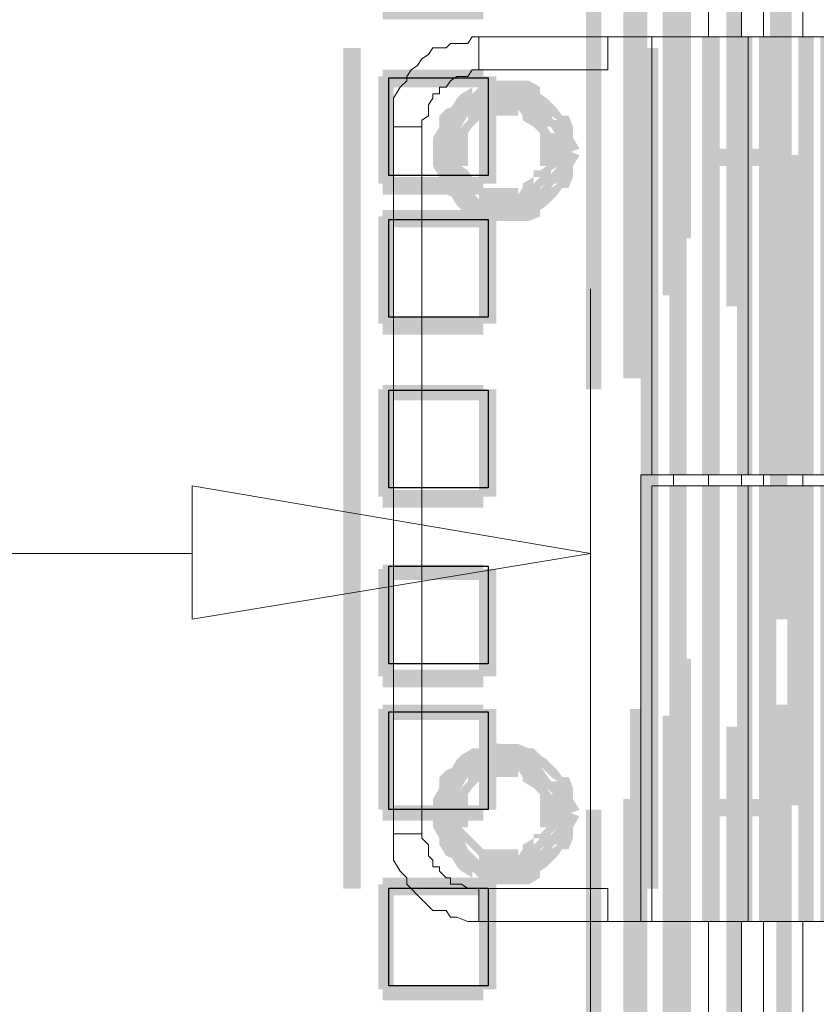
# Model space of a CAD drawing. Header units: millimetres. Extents: x -91 to 1961, y -1152 to 358.
# Tile 131 of 256: x 71 to 77, y 131 to 138. Entities that reach past the tile are written whole.
import ezdxf

# ---------------------------------------------------------------- set-up
doc = ezdxf.new("R2010")
doc.units = ezdxf.units.MM
doc.header["$MEASUREMENT"] = 0
doc.layers.get('0').update_dxf_attribs({"linetype": 'CONTINUOUS'})

msp = doc.modelspace()

# ---------------------------------------------------------------- hatches: boundary and pattern name
at = {"true_color": 0xaaaaaa}
h = msp.add_hatch(color=253, dxfattribs=at)
h.paths.add_polyline_path([(74.4179, 176.0703), (74.5503, 176.0703), (74.5503, 175.9876), (74.4179, 175.9876)])
h.paths.add_polyline_path([(34.1813, 128.1239), (36.6795, 128.1239), (36.6795, 127.9915), (34.1813, 127.9915)])
h.paths.add_polyline_path([(32.957, 144.5527), (33.0397, 144.5527), (33.0397, 144.4369), (32.957, 144.4369)])
h.paths.add_polyline_path([(76.3206, 158.8308), (76.4529, 158.8308), (76.4529, 157.9374), (76.3206, 157.9374)])
h.paths.add_polyline_path([(33.1721, 124.9969), (33.2879, 124.9969), (33.2879, 124.9473), (33.1721, 124.9473)])
h.paths.add_polyline_path([(76.3206, 164.638), (76.4529, 164.638), (76.4529, 163.7445), (76.3206, 163.7445)])
h.paths.add_polyline_path([(76.3206, 132.1442), (76.4529, 132.1442), (76.4529, 131.2673), (76.3206, 131.2673)])
h.paths.add_polyline_path([(76.3206, 137.9514), (76.4529, 137.9514), (76.4529, 137.058), (76.3206, 137.058)])
h.paths.add_polyline_path([(32.957, 148.5896), (33.0397, 148.5896), (33.0397, 148.4573), (32.957, 148.4573)])
h.paths.add_polyline_path([(66.9728, 176.7487), (67.0887, 176.7487), (67.0887, 176.6659), (66.9728, 176.6659)])
h = msp.add_hatch(color=253, dxfattribs=at)
h.paths.add_polyline_path([(79.8777, 124.6495), (80.01, 124.6495), (80.01, 124.5668), (79.8777, 124.5668)])
h.paths.add_polyline_path([(32.6923, 170.0977), (32.8246, 170.0977), (32.8246, 169.9653), (32.6923, 169.9653)])
h.paths.add_polyline_path([(32.0636, 171.322), (32.1959, 171.322), (32.1959, 171.2062), (32.0636, 171.2062)])
h.paths.add_polyline_path([(76.7507, 137.9514), (76.8831, 137.9514), (76.8831, 134.6425), (76.7507, 134.6425)])
h.paths.add_polyline_path([(31.2198, 124.6991), (31.3522, 124.6991), (31.3522, 124.5668), (31.2198, 124.5668)])
h.paths.add_polyline_path([(78.9512, 164.9358), (79.0835, 164.9358), (79.0835, 164.4229), (78.9512, 164.4229)])
h.paths.add_polyline_path([(77.4291, 124.6991), (77.5614, 124.6991), (77.5614, 124.5668), (77.4291, 124.5668)])
h.paths.add_polyline_path([(76.7838, 125.8738), (76.8831, 125.8738), (76.8831, 125.758), (76.7838, 125.758)])
h.paths.add_polyline_path([(75.7746, 125.8738), (76.6184, 125.8738), (76.6184, 125.758), (75.7746, 125.758)])
h.paths.add_polyline_path([(48.0292, 124.6991), (48.1615, 124.6991), (48.1615, 124.5668), (48.0292, 124.5668)])
h.paths.add_polyline_path([(79.8777, 171.322), (80.01, 171.322), (80.01, 171.2393), (79.8777, 171.2393)])
h.paths.add_polyline_path([(77.4291, 171.322), (77.5614, 171.322), (77.5614, 171.2062), (77.4291, 171.2062)])
h.paths.add_polyline_path([(32.6592, 125.8407), (32.7915, 125.8407), (32.7915, 124.5668), (32.6592, 124.5668)])
h.paths.add_polyline_path([(60.7024, 124.6991), (60.8182, 124.6991), (60.8182, 124.5668), (60.7024, 124.5668)])
h.paths.add_polyline_path([(76.8335, 171.322), (76.9658, 171.322), (76.9658, 170.0481), (76.8335, 170.0481)])
h = msp.add_hatch(color=253, dxfattribs=at)
h.paths.add_polyline_path([(32.6592, 148.6723), (32.7915, 148.6723), (32.7915, 148.54), (32.6592, 148.54)])
h.paths.add_polyline_path([(31.8154, 171.322), (31.9312, 171.322), (31.9312, 171.2062), (31.8154, 171.2062)])
h.paths.add_polyline_path([(31.5176, 171.322), (31.6334, 171.322), (31.6334, 171.2062), (31.5176, 171.2062)])
h.paths.add_polyline_path([(31.5176, 124.6991), (31.6334, 124.6991), (31.6334, 124.5668), (31.5176, 124.5668)])
h.paths.add_polyline_path([(77.0486, 134.5597), (77.1644, 134.5597), (77.1644, 131.2673), (77.0486, 131.2673)])
h.paths.add_polyline_path([(77.0486, 137.9514), (77.1644, 137.9514), (77.1644, 134.6425), (77.0486, 134.6425)])
h = msp.add_hatch(color=253, dxfattribs=at)
h.paths.add_polyline_path([(77.0816, 124.7322), (79.9273, 124.7322), (79.9273, 124.6164), (77.0816, 124.6164)])
h.paths.add_polyline_path([(76.8335, 125.8407), (76.9658, 125.8407), (76.9658, 124.5668), (76.8335, 124.5668)])
h.paths.add_polyline_path([(79.0008, 164.9689), (80.0928, 164.9689), (80.0928, 164.853), (79.0008, 164.853)])
h.paths.add_polyline_path([(48.0292, 171.322), (48.1615, 171.322), (48.1615, 171.2062), (48.0292, 171.2062)])
h.paths.add_polyline_path([(76.7507, 134.5597), (76.8831, 134.5597), (76.8831, 131.2673), (76.7507, 131.2673)])
h = msp.add_hatch(color=253, dxfattribs=at)
h.paths.add_polyline_path([(73.6073, 112.4561), (73.6073, 118.8092), (73.7396, 118.8092), (73.7396, 112.4561)])
h.paths.add_polyline_path([(73.6073, 121.9858), (73.6073, 128.3389), (73.7396, 128.3389), (73.7396, 121.9858)])
h.paths.add_polyline_path([(73.6073, 131.5155), (73.6073, 137.8687), (73.7396, 137.8687), (73.7396, 131.5155)])
h.paths.add_polyline_path([(73.6073, 141.0453), (73.6073, 147.3984), (73.7396, 147.3984), (73.7396, 141.0453)])
h.paths.add_polyline_path([(73.6073, 150.575), (73.6073, 156.9281), (73.7396, 156.9281), (73.7396, 150.575)])
h.paths.add_polyline_path([(73.6073, 160.1047), (73.6073, 166.4579), (73.7396, 166.4579), (73.7396, 160.1047)])
h.paths.add_polyline_path([(73.6073, 169.6344), (73.6073, 170.9911), (73.7396, 170.9911), (73.7396, 169.6344)])
h = msp.add_hatch(color=253, dxfattribs=at)
h.paths.add_polyline_path([(73.872, 129.1827), (73.9878, 129.1827), (73.9878, 128.372), (73.872, 128.372)])
h.paths.add_polyline_path([(73.6569, 171.0242), (75.8242, 171.0242), (75.8242, 170.9084), (73.6569, 170.9084)])
h.paths.add_polyline_path([(73.9051, 159.1782), (74.6661, 159.1782), (74.6661, 159.0459), (73.9051, 159.0459)])
h.paths.add_polyline_path([(73.9051, 131.5982), (74.6661, 131.5982), (74.6661, 131.4659), (73.9051, 131.4659)])
h.paths.add_polyline_path([(73.9051, 165.5314), (74.6661, 165.5314), (74.6661, 165.399), (73.9051, 165.399)])
h.paths.add_polyline_path([(73.872, 161.2463), (73.9878, 161.2463), (73.9878, 160.4356), (73.872, 160.4356)])
h.paths.add_polyline_path([(73.872, 135.2877), (73.9878, 135.2877), (73.9878, 134.477), (73.872, 134.477)])
h.paths.add_polyline_path([(73.9051, 144.0564), (74.6661, 144.0564), (74.6661, 143.924), (73.9051, 143.924)])
h.paths.add_polyline_path([(73.9051, 139.0103), (74.6661, 139.0103), (74.6661, 138.8779), (73.9051, 138.8779)])
h.paths.add_polyline_path([(74.633, 162.5533), (74.7654, 162.5533), (74.7654, 161.7923), (74.633, 161.7923)])
h = msp.add_hatch(color=253, dxfattribs=at)
h.paths.add_polyline_path([(74.633, 138.9606), (74.7654, 138.9606), (74.7654, 138.1665), (74.633, 138.1665)])
h.paths.add_polyline_path([(73.9051, 156.2498), (74.6661, 156.2498), (74.6661, 156.1174), (73.9051, 156.1174)])
h.paths.add_polyline_path([(73.9051, 161.8419), (74.6661, 161.8419), (74.6661, 161.7095), (73.9051, 161.7095)])
h.paths.add_polyline_path([(73.9051, 136.8925), (74.6661, 136.8925), (74.6661, 136.7602), (73.9051, 136.7602)])
h.paths.add_polyline_path([(75.907, 169.469), (76.0724, 169.469), (76.0724, 169.3366), (75.907, 169.3366)])
h.paths.add_polyline_path([(74.633, 157.5237), (74.7654, 157.5237), (74.7654, 156.7131), (74.633, 156.7131)])
h.paths.add_polyline_path([(73.9051, 139.5562), (74.6661, 139.5562), (74.6661, 139.4404), (73.9051, 139.4404)])
h.paths.add_polyline_path([(73.9051, 162.8511), (74.6661, 162.8511), (74.6661, 162.7353), (73.9051, 162.7353)])
h.paths.add_polyline_path([(73.9051, 147.7789), (74.6661, 147.7789), (74.6661, 147.6466), (73.9051, 147.6466)])
h.paths.add_polyline_path([(74.633, 166.2924), (74.7654, 166.2924), (74.7654, 165.4817), (74.633, 165.4817)])
h.paths.add_polyline_path([(73.872, 168.6583), (73.9878, 168.6583), (73.9878, 167.8476), (73.872, 167.8476)])
h.paths.add_polyline_path([(73.9051, 148.0271), (74.6661, 148.0271), (74.6661, 147.9113), (73.9051, 147.9113)])
h.paths.add_polyline_path([(75.8242, 171.0242), (76.0724, 171.0242), (76.0724, 170.9084), (75.8242, 170.9084)])
h.paths.add_polyline_path([(75.907, 113.3495), (76.0724, 113.3495), (76.0724, 113.2171), (75.907, 113.2171)])
h.paths.add_polyline_path([(73.9051, 137.7032), (74.6661, 137.7032), (74.6661, 137.5709), (73.9051, 137.5709)])
h.paths.add_polyline_path([(73.872, 144.0067), (73.9878, 144.0067), (73.9878, 143.2457), (73.872, 143.2457)])
h.paths.add_polyline_path([(75.907, 114.3256), (76.0724, 114.3256), (76.0724, 114.1932), (75.907, 114.1932)])
h.paths.add_polyline_path([(73.9051, 151.4684), (74.6661, 151.4684), (74.6661, 151.336), (73.9051, 151.336)])
h.paths.add_polyline_path([(74.633, 155.1413), (74.7654, 155.1413), (74.7654, 154.3472), (74.633, 154.3472)])
h.paths.add_polyline_path([(74.633, 141.3431), (74.7654, 141.3431), (74.7654, 140.582), (74.633, 140.582)])
h.paths.add_polyline_path([(74.633, 135.2877), (74.7654, 135.2877), (74.7654, 134.477), (74.633, 134.477)])
h.paths.add_polyline_path([(74.633, 132.8722), (74.7654, 132.8722), (74.7654, 132.1111), (74.633, 132.1111)])
h.paths.add_polyline_path([(73.872, 138.9606), (73.9878, 138.9606), (73.9878, 138.1665), (73.872, 138.1665)])
h.paths.add_polyline_path([(74.633, 146.3726), (74.7654, 146.3726), (74.7654, 145.6116), (74.633, 145.6116)])
h.paths.add_polyline_path([(76.0724, 116.9397), (77.2967, 116.9397), (77.2967, 116.8238), (76.0724, 116.8238)])
h = msp.add_hatch(color=253, dxfattribs=at)
h.paths.add_polyline_path([(75.907, 170.9911), (75.907, 164.638), (75.7746, 164.638), (75.7746, 170.9911)])
h.paths.add_polyline_path([(75.907, 161.4614), (75.907, 155.1082), (75.7746, 155.1082), (75.7746, 161.4614)])
h.paths.add_polyline_path([(75.907, 151.9316), (75.907, 145.5785), (75.7746, 145.5785), (75.7746, 151.9316)])
h.paths.add_polyline_path([(75.907, 142.4019), (75.907, 136.0488), (75.7746, 136.0488), (75.7746, 142.4019)])
h.paths.add_polyline_path([(75.907, 132.8722), (75.907, 126.519), (75.7746, 126.519), (75.7746, 132.8722)])
h.paths.add_polyline_path([(75.907, 123.3424), (75.907, 116.9893), (75.7746, 116.9893), (75.7746, 123.3424)])
h.paths.add_polyline_path([(75.907, 113.8127), (75.907, 112.4561), (75.7746, 112.4561), (75.7746, 113.8127)])
h = msp.add_hatch(color=253, dxfattribs=at)
h.paths.add_polyline_path([(75.8573, 112.4561), (75.8573, 118.8092), (75.9897, 118.8092), (75.9897, 112.4561)])
h.paths.add_polyline_path([(75.8573, 121.9858), (75.8573, 128.3389), (75.9897, 128.3389), (75.9897, 121.9858)])
h.paths.add_polyline_path([(75.8573, 131.5155), (75.8573, 137.8687), (75.9897, 137.8687), (75.9897, 131.5155)])
h.paths.add_polyline_path([(75.8573, 141.0453), (75.8573, 147.3984), (75.9897, 147.3984), (75.9897, 141.0453)])
h.paths.add_polyline_path([(75.8573, 150.575), (75.8573, 156.9281), (75.9897, 156.9281), (75.9897, 150.575)])
h.paths.add_polyline_path([(75.8573, 160.1047), (75.8573, 166.4579), (75.9897, 166.4579), (75.9897, 160.1047)])
h.paths.add_polyline_path([(75.8573, 169.6344), (75.8573, 170.9911), (75.9897, 170.9911), (75.9897, 169.6344)])
h = msp.add_hatch(color=253, dxfattribs=at)
h.paths.add_polyline_path([(76.9989, 171.0242), (76.9989, 164.671), (76.8831, 164.671), (76.8831, 171.0242)])
h.paths.add_polyline_path([(76.9989, 161.4945), (76.9989, 155.1413), (76.8831, 155.1413), (76.8831, 161.4945)])
h.paths.add_polyline_path([(76.9989, 151.9647), (76.9989, 145.6116), (76.8831, 145.6116), (76.8831, 151.9647)])
h.paths.add_polyline_path([(76.9989, 142.435), (76.9989, 136.0818), (76.8831, 136.0818), (76.8831, 142.435)])
h.paths.add_polyline_path([(76.9989, 132.9053), (76.9989, 126.5521), (76.8831, 126.5521), (76.8831, 132.9053)])
h = msp.add_hatch(color=253, dxfattribs=at)
h.paths.add_polyline_path([(76.6184, 170.8588), (76.6184, 164.5056), (76.5026, 164.5056), (76.5026, 170.8588)])
h.paths.add_polyline_path([(76.6184, 161.329), (76.6184, 154.9759), (76.5026, 154.9759), (76.5026, 161.329)])
h.paths.add_polyline_path([(76.6184, 151.7993), (76.6184, 145.4461), (76.5026, 145.4461), (76.5026, 151.7993)])
h.paths.add_polyline_path([(76.6184, 142.2696), (76.6184, 135.9164), (76.5026, 135.9164), (76.5026, 142.2696)])
h.paths.add_polyline_path([(76.6184, 132.7398), (76.6184, 126.3867), (76.5026, 126.3867), (76.5026, 132.7398)])
h = msp.add_hatch(color=253, dxfattribs=at)
h.paths.add_polyline_path([(76.0724, 116.4433), (77.2967, 116.4433), (77.2967, 116.311), (76.0724, 116.311)])
h.paths.add_polyline_path([(74.633, 147.7293), (74.7654, 147.7293), (74.7654, 146.9352), (74.633, 146.9352)])
h.paths.add_polyline_path([(73.872, 169.9653), (73.9878, 169.9653), (73.9878, 169.2043), (73.872, 169.2043)])
h.paths.add_polyline_path([(73.872, 151.4188), (73.9878, 151.4188), (73.9878, 150.6577), (73.872, 150.6577)])
h.paths.add_polyline_path([(73.872, 132.8722), (73.9878, 132.8722), (73.9878, 132.1111), (73.872, 132.1111)])
h.paths.add_polyline_path([(73.872, 140.3173), (73.9878, 140.3173), (73.9878, 139.5231), (73.872, 139.5231)])
h.paths.add_polyline_path([(73.872, 133.931), (73.9878, 133.931), (73.9878, 133.1204), (73.872, 133.1204)])
h.paths.add_polyline_path([(75.907, 170.4451), (76.0724, 170.4451), (76.0724, 170.3128), (75.907, 170.3128)])
h.paths.add_polyline_path([(76.1551, 168.526), (76.8831, 168.526), (76.8831, 168.4101), (76.1551, 168.4101)])
h.paths.add_polyline_path([(73.872, 137.6536), (73.9878, 137.6536), (73.9878, 136.8429), (73.872, 136.8429)])
h.paths.add_polyline_path([(73.9051, 164.2078), (74.6661, 164.2078), (74.6661, 164.092), (73.9051, 164.092)])
h.paths.add_polyline_path([(75.907, 168.526), (76.0724, 168.526), (76.0724, 168.4101), (75.907, 168.4101)])
h.paths.add_polyline_path([(74.633, 168.6583), (74.7654, 168.6583), (74.7654, 167.8476), (74.633, 167.8476)])
h.paths.add_polyline_path([(74.633, 150.1117), (74.7654, 150.1117), (74.7654, 149.301), (74.633, 149.301)])
h.paths.add_polyline_path([(74.633, 159.8896), (74.7654, 159.8896), (74.7654, 159.1286), (74.633, 159.1286)])
h.paths.add_polyline_path([(73.9051, 163.6618), (74.6661, 163.6618), (74.6661, 163.5295), (73.9051, 163.5295)])
h = msp.add_hatch(color=253, dxfattribs=at)
h.paths.add_polyline_path([(75.4437, 125.758), (75.4437, 132.1111), (75.5595, 132.1111), (75.5595, 125.758)])
h.paths.add_polyline_path([(75.4437, 135.2877), (75.4437, 141.6409), (75.5595, 141.6409), (75.5595, 135.2877)])
h.paths.add_polyline_path([(75.4437, 144.8174), (75.4437, 151.1706), (75.5595, 151.1706), (75.5595, 144.8174)])
h.paths.add_polyline_path([(75.4437, 154.3472), (75.4437, 160.7003), (75.5595, 160.7003), (75.5595, 154.3472)])
h.paths.add_polyline_path([(75.4437, 163.8769), (75.4437, 170.1473), (75.5595, 170.1473), (75.5595, 163.8769)])
h = msp.add_hatch(color=253, dxfattribs=at)
h.paths.add_polyline_path([(73.872, 159.8896), (73.9878, 159.8896), (73.9878, 159.1286), (73.872, 159.1286)])
h.paths.add_polyline_path([(73.872, 136.5947), (73.9878, 136.5947), (73.9878, 135.784), (73.872, 135.784)])
h.paths.add_polyline_path([(73.9051, 138.1996), (74.6661, 138.1996), (74.6661, 138.0838), (73.9051, 138.0838)])
h.paths.add_polyline_path([(73.872, 156.2002), (73.9878, 156.2002), (73.9878, 155.406), (73.872, 155.406)])
h.paths.add_polyline_path([(73.9051, 170.015), (74.6661, 170.015), (74.6661, 169.8826), (73.9051, 169.8826)])
h.paths.add_polyline_path([(73.9051, 150.7073), (74.6661, 150.7073), (74.6661, 150.575), (73.9051, 150.575)])
h.paths.add_polyline_path([(73.6569, 112.4891), (75.8242, 112.4891), (75.8242, 112.3733), (73.6569, 112.3733)])
h.paths.add_polyline_path([(73.9051, 158.1194), (74.6661, 158.1194), (74.6661, 157.987), (73.9051, 157.987)])
h.paths.add_polyline_path([(73.9051, 127.8757), (74.6661, 127.8757), (74.6661, 127.7433), (73.9051, 127.7433)])
h.paths.add_polyline_path([(74.633, 153.8343), (74.7654, 153.8343), (74.7654, 153.0236), (74.633, 153.0236)])
h.paths.add_polyline_path([(73.9051, 152.5273), (74.6661, 152.5273), (74.6661, 152.3949), (73.9051, 152.3949)])
h.paths.add_polyline_path([(73.9051, 149.3507), (74.6661, 149.3507), (74.6661, 149.2183), (73.9051, 149.2183)])
h.paths.add_polyline_path([(73.9051, 140.6151), (74.6661, 140.6151), (74.6661, 140.4993), (73.9051, 140.4993)])
h.paths.add_polyline_path([(74.633, 148.7551), (74.7654, 148.7551), (74.7654, 147.994), (74.633, 147.994)])
h.paths.add_polyline_path([(73.9051, 158.9135), (74.6661, 158.9135), (74.6661, 158.7977), (73.9051, 158.7977)])
h = msp.add_hatch(color=253, dxfattribs=at)
h.paths.add_polyline_path([(75.725, 125.8407), (75.725, 132.1939), (75.8573, 132.1939), (75.8573, 125.8407)])
h.paths.add_polyline_path([(75.725, 135.3704), (75.725, 141.7236), (75.8573, 141.7236), (75.8573, 135.3704)])
h.paths.add_polyline_path([(75.725, 144.9002), (75.725, 151.2533), (75.8573, 151.2533), (75.8573, 144.9002)])
h.paths.add_polyline_path([(75.725, 154.4299), (75.725, 160.783), (75.8573, 160.783), (75.8573, 154.4299)])
h.paths.add_polyline_path([(75.725, 163.9596), (75.725, 170.0481), (75.8573, 170.0481), (75.8573, 163.9596)])
h = msp.add_hatch(color=253, dxfattribs=at)
h.paths.add_polyline_path([(74.633, 144.0067), (74.7654, 144.0067), (74.7654, 143.2457), (74.633, 143.2457)])
h.paths.add_polyline_path([(73.9051, 154.3803), (74.6661, 154.3803), (74.6661, 154.2644), (73.9051, 154.2644)])
h.paths.add_polyline_path([(76.0724, 126.9326), (76.1551, 126.9326), (76.1551, 126.8168), (76.0724, 126.8168)])
h.paths.add_polyline_path([(74.633, 131.5486), (74.7654, 131.5486), (74.7654, 130.7545), (74.633, 130.7545)])
h.paths.add_polyline_path([(73.9051, 146.4223), (74.6661, 146.4223), (74.6661, 146.2899), (73.9051, 146.2899)])
h.paths.add_polyline_path([(74.633, 152.4776), (74.7654, 152.4776), (74.7654, 151.6669), (74.633, 151.6669)])
h.paths.add_polyline_path([(73.9051, 141.9387), (74.6661, 141.9387), (74.6661, 141.8063), (73.9051, 141.8063)])
h.paths.add_polyline_path([(73.9051, 164.9689), (74.6661, 164.9689), (74.6661, 164.853), (73.9051, 164.853)])
h.paths.add_polyline_path([(74.633, 169.9653), (74.7654, 169.9653), (74.7654, 169.2043), (74.633, 169.2043)])
h.paths.add_polyline_path([(73.9051, 129.4805), (74.6661, 129.4805), (74.6661, 129.3482), (73.9051, 129.3482)])
h = msp.add_hatch(color=253, dxfattribs=at)
h.paths.add_polyline_path([(76.0228, 126.4694), (76.0228, 132.8225), (76.1551, 132.8225), (76.1551, 126.4694)])
h.paths.add_polyline_path([(76.0228, 135.9991), (76.0228, 142.3523), (76.1551, 142.3523), (76.1551, 135.9991)])
h.paths.add_polyline_path([(76.0228, 145.5289), (76.0228, 151.882), (76.1551, 151.882), (76.1551, 145.5289)])
h.paths.add_polyline_path([(76.0228, 155.0586), (76.0228, 161.4117), (76.1551, 161.4117), (76.1551, 155.0586)])
h.paths.add_polyline_path([(76.0228, 164.5883), (76.0228, 169.3863), (76.1551, 169.3863), (76.1551, 164.5883)])
h = msp.add_hatch(color=253, dxfattribs=at)
h.paths.add_polyline_path([(73.9051, 168.7079), (74.6661, 168.7079), (74.6661, 168.5756), (73.9051, 168.5756)])
h.paths.add_polyline_path([(73.9051, 135.3208), (74.6661, 135.3208), (74.6661, 135.205), (73.9051, 135.205)])
h.paths.add_polyline_path([(73.9051, 155.4391), (74.6661, 155.4391), (74.6661, 155.3233), (73.9051, 155.3233)])
h.paths.add_polyline_path([(74.633, 130.2085), (74.7654, 130.2085), (74.7654, 129.4309), (74.633, 129.4309)])
h.paths.add_polyline_path([(73.872, 130.2085), (73.9878, 130.2085), (73.9878, 129.4309), (73.872, 129.4309)])
h.paths.add_polyline_path([(73.9051, 127.1146), (74.6661, 127.1146), (74.6661, 126.9823), (73.9051, 126.9823)])
h = msp.add_hatch(color=253, dxfattribs=at)
h.paths.add_polyline_path([(76.1055, 126.8996), (76.1055, 133.2527), (76.2379, 133.2527), (76.2379, 126.8996)])
h.paths.add_polyline_path([(76.1055, 136.4293), (76.1055, 142.7824), (76.2379, 142.7824), (76.2379, 136.4293)])
h.paths.add_polyline_path([(76.1055, 145.959), (76.1055, 152.3122), (76.2379, 152.3122), (76.2379, 145.959)])
h.paths.add_polyline_path([(76.1055, 155.4888), (76.1055, 161.8419), (76.2379, 161.8419), (76.2379, 155.4888)])
h.paths.add_polyline_path([(76.1055, 165.0185), (76.1055, 168.4929), (76.2379, 168.4929), (76.2379, 165.0185)])
h = msp.add_hatch(color=253, dxfattribs=at)
h.paths.add_polyline_path([(76.9658, 168.4929), (76.9658, 162.1397), (76.8335, 162.1397), (76.8335, 168.4929)])
h.paths.add_polyline_path([(76.9658, 158.9631), (76.9658, 152.61), (76.8335, 152.61), (76.8335, 158.9631)])
h.paths.add_polyline_path([(76.9658, 149.4334), (76.9658, 143.0802), (76.8335, 143.0802), (76.8335, 149.4334)])
h.paths.add_polyline_path([(76.9658, 139.9037), (76.9658, 133.5505), (76.8335, 133.5505), (76.8335, 139.9037)])
h.paths.add_polyline_path([(76.9658, 130.3739), (76.9658, 126.8996), (76.8335, 126.8996), (76.8335, 130.3739)])
h = msp.add_hatch(color=253, dxfattribs=at)
h.paths.add_polyline_path([(73.9051, 167.8973), (74.6661, 167.8973), (74.6661, 167.7649), (73.9051, 167.7649)])
h.paths.add_polyline_path([(74.633, 164.9358), (74.7654, 164.9358), (74.7654, 164.1747), (74.633, 164.1747)])
h.paths.add_polyline_path([(73.9051, 162.603), (74.6661, 162.603), (74.6661, 162.4706), (73.9051, 162.4706)])
h.paths.add_polyline_path([(73.9051, 135.8337), (74.6661, 135.8337), (74.6661, 135.7013), (73.9051, 135.7013)])
h.paths.add_polyline_path([(73.9051, 153.8839), (74.6661, 153.8839), (74.6661, 153.7516), (73.9051, 153.7516)])
h.paths.add_polyline_path([(73.872, 126.519), (73.9878, 126.519), (73.9878, 125.7083), (73.872, 125.7083)])
h.paths.add_polyline_path([(74.633, 129.1827), (74.7654, 129.1827), (74.7654, 128.372), (74.633, 128.372)])
h.paths.add_polyline_path([(73.9051, 161.2959), (74.6661, 161.2959), (74.6661, 161.1636), (73.9051, 161.1636)])
h = msp.add_hatch(color=253, dxfattribs=at)
h.paths.add_polyline_path([(73.872, 145.0656), (73.9878, 145.0656), (73.9878, 144.2549), (73.872, 144.2549)])
h.paths.add_polyline_path([(73.9051, 134.5266), (74.6661, 134.5266), (74.6661, 134.3943), (73.9051, 134.3943)])
h.paths.add_polyline_path([(73.9051, 145.6612), (74.6661, 145.6612), (74.6661, 145.5289), (73.9051, 145.5289)])
h.paths.add_polyline_path([(73.9051, 129.2324), (74.6661, 129.2324), (74.6661, 129.1), (73.9051, 129.1)])
h.paths.add_polyline_path([(74.633, 151.4188), (74.7654, 151.4188), (74.7654, 150.6577), (74.633, 150.6577)])
h.paths.add_polyline_path([(73.872, 141.3431), (73.9878, 141.3431), (73.9878, 140.582), (73.872, 140.582)])
h.paths.add_polyline_path([(74.633, 156.2002), (74.7654, 156.2002), (74.7654, 155.406), (74.633, 155.406)])
h.paths.add_polyline_path([(73.872, 163.6122), (73.9878, 163.6122), (73.9878, 162.818), (73.872, 162.818)])
h.paths.add_polyline_path([(74.633, 167.3016), (74.7654, 167.3016), (74.7654, 166.5406), (74.633, 166.5406)])
h.paths.add_polyline_path([(73.9051, 132.9053), (74.6661, 132.9053), (74.6661, 132.7895), (73.9051, 132.7895)])
h.paths.add_polyline_path([(73.872, 147.7293), (73.9878, 147.7293), (73.9878, 146.9352), (73.872, 146.9352)])
h.paths.add_polyline_path([(74.633, 161.2463), (74.7654, 161.2463), (74.7654, 160.4356), (74.633, 160.4356)])
h.paths.add_polyline_path([(73.872, 153.8343), (73.9878, 153.8343), (73.9878, 153.0236), (73.872, 153.0236)])
h = msp.add_hatch(color=253, dxfattribs=at)
h.paths.add_polyline_path([(73.9051, 166.5902), (74.6661, 166.5902), (74.6661, 166.4579), (73.9051, 166.4579)])
h.paths.add_polyline_path([(73.9051, 143.2953), (74.6661, 143.2953), (74.6661, 143.163), (73.9051, 143.163)])
h.paths.add_polyline_path([(74.633, 136.5947), (74.7654, 136.5947), (74.7654, 135.784), (74.633, 135.784)])
h.paths.add_polyline_path([(73.9051, 160.4852), (74.6661, 160.4852), (74.6661, 160.3529), (73.9051, 160.3529)])
h.paths.add_polyline_path([(73.9051, 153.0732), (74.6661, 153.0732), (74.6661, 152.9409), (73.9051, 152.9409)])
h.paths.add_polyline_path([(73.872, 162.5533), (73.9878, 162.5533), (73.9878, 161.7923), (73.872, 161.7923)])
h.paths.add_polyline_path([(76.1551, 126.9326), (76.8831, 126.9326), (76.8831, 126.8168), (76.1551, 126.8168)])
h.paths.add_polyline_path([(73.872, 166.2924), (73.9878, 166.2924), (73.9878, 165.4817), (73.872, 165.4817)])
h.paths.add_polyline_path([(73.872, 157.5237), (73.9878, 157.5237), (73.9878, 156.7131), (73.872, 156.7131)])
h.paths.add_polyline_path([(73.872, 146.3726), (73.9878, 146.3726), (73.9878, 145.6116), (73.872, 145.6116)])
h.paths.add_polyline_path([(73.9051, 125.758), (74.6661, 125.758), (74.6661, 125.6256), (73.9051, 125.6256)])
h.paths.add_polyline_path([(77.2636, 116.9066), (77.3794, 116.9066), (77.3794, 116.3937), (77.2636, 116.3937)])
h.paths.add_polyline_path([(74.633, 163.6122), (74.7654, 163.6122), (74.7654, 162.818), (74.633, 162.818)])
h.paths.add_polyline_path([(73.872, 164.9358), (73.9878, 164.9358), (73.9878, 164.1747), (73.872, 164.1747)])
h.paths.add_polyline_path([(73.9051, 130.7876), (74.6661, 130.7876), (74.6661, 130.6717), (73.9051, 130.6717)])
h.paths.add_polyline_path([(73.9051, 159.9393), (74.6661, 159.9393), (74.6661, 159.8069), (73.9051, 159.8069)])
h.paths.add_polyline_path([(74.633, 133.931), (74.7654, 133.931), (74.7654, 133.1204), (74.633, 133.1204)])
h = msp.add_hatch(color=253, dxfattribs=at)
h.paths.add_polyline_path([(73.872, 150.1117), (73.9878, 150.1117), (73.9878, 149.301), (73.872, 149.301)])
h.paths.add_polyline_path([(73.9051, 166.3255), (74.6661, 166.3255), (74.6661, 166.2097), (73.9051, 166.2097)])
h.paths.add_polyline_path([(73.9051, 136.6444), (74.6661, 136.6444), (74.6661, 136.512), (73.9051, 136.512)])
h.paths.add_polyline_path([(73.9051, 155.1909), (74.6661, 155.1909), (74.6661, 155.0586), (73.9051, 155.0586)])
h = msp.add_hatch(color=253, dxfattribs=at)
h.paths.add_polyline_path([(31.8154, 124.6991), (31.9312, 124.6991), (31.9312, 124.5668), (31.8154, 124.5668)])
h.paths.add_polyline_path([(77.0486, 161.2463), (77.1644, 161.2463), (77.1644, 157.9374), (77.0486, 157.9374)])
h.paths.add_polyline_path([(32.6592, 148.6227), (32.7915, 148.6227), (32.7915, 148.4904), (32.6592, 148.4904)])
h.paths.add_polyline_path([(77.0486, 164.638), (77.1644, 164.638), (77.1644, 161.329), (77.0486, 161.329)])
h.paths.add_polyline_path([(74.633, 126.519), (74.7654, 126.519), (74.7654, 125.7083), (74.633, 125.7083)])
h.paths.add_polyline_path([(73.872, 158.8804), (73.9878, 158.8804), (73.9878, 158.0697), (73.872, 158.0697)])
h.paths.add_polyline_path([(75.8242, 112.4891), (76.0724, 112.4891), (76.0724, 112.3733), (75.8242, 112.3733)])
h.paths.add_polyline_path([(73.9051, 133.17), (74.6661, 133.17), (74.6661, 133.0376), (73.9051, 133.0376)])
h.paths.add_polyline_path([(75.907, 124.8149), (76.0724, 124.8149), (76.0724, 124.6991), (75.907, 124.6991)])
h.paths.add_polyline_path([(74.633, 127.8261), (74.7654, 127.8261), (74.7654, 127.065), (74.633, 127.065)])
h = msp.add_hatch(color=253, dxfattribs=at)
h.paths.add_polyline_path([(73.872, 142.6997), (73.9878, 142.6997), (73.9878, 141.889), (73.872, 141.889)])
h.paths.add_polyline_path([(73.9051, 132.1442), (74.6661, 132.1442), (74.6661, 132.0284), (73.9051, 132.0284)])
h.paths.add_polyline_path([(73.9051, 146.9682), (74.6661, 146.9682), (74.6661, 146.8524), (73.9051, 146.8524)])
h.paths.add_polyline_path([(73.872, 131.5486), (73.9878, 131.5486), (73.9878, 130.7545), (73.872, 130.7545)])
h.paths.add_polyline_path([(73.9051, 130.2416), (74.6661, 130.2416), (74.6661, 130.1092), (73.9051, 130.1092)])
h.paths.add_polyline_path([(73.9051, 156.7627), (74.6661, 156.7627), (74.6661, 156.6303), (73.9051, 156.6303)])
h.paths.add_polyline_path([(73.872, 155.1413), (73.9878, 155.1413), (73.9878, 154.3472), (73.872, 154.3472)])
h.paths.add_polyline_path([(73.9051, 128.4217), (74.6661, 128.4217), (74.6661, 128.2893), (73.9051, 128.2893)])
h.paths.add_polyline_path([(74.633, 158.8804), (74.7654, 158.8804), (74.7654, 158.0697), (74.633, 158.0697)])
h.paths.add_polyline_path([(74.633, 137.6536), (74.7654, 137.6536), (74.7654, 136.8429), (74.633, 136.8429)])
h.paths.add_polyline_path([(73.9051, 141.3761), (74.6661, 141.3761), (74.6661, 141.2603), (73.9051, 141.2603)])
h.paths.add_polyline_path([(74.633, 142.6997), (74.7654, 142.6997), (74.7654, 141.889), (74.633, 141.889)])
h.paths.add_polyline_path([(73.9051, 145.1152), (74.6661, 145.1152), (74.6661, 144.9829), (73.9051, 144.9829)])
h.paths.add_polyline_path([(73.872, 152.4776), (73.9878, 152.4776), (73.9878, 151.6669), (73.872, 151.6669)])
h.paths.add_polyline_path([(73.9051, 140.3669), (74.6661, 140.3669), (74.6661, 140.2346), (73.9051, 140.2346)])
h.paths.add_polyline_path([(73.9051, 157.5568), (74.6661, 157.5568), (74.6661, 157.441), (73.9051, 157.441)])
h = msp.add_hatch(color=253, dxfattribs=at)
h.paths.add_polyline_path([(74.633, 145.0656), (74.7654, 145.0656), (74.7654, 144.2549), (74.633, 144.2549)])
h.paths.add_polyline_path([(73.9051, 133.9641), (74.6661, 133.9641), (74.6661, 133.8483), (73.9051, 133.8483)])
for points in [[(76.0724, 137.9514), (76.0724, 134.6425), (76.2048, 134.6425), (76.2048, 137.9514)], [(76.5853, 137.9514), (76.5853, 134.6425), (76.7011, 134.6425), (76.7011, 137.9514)], [(75.2617, 137.058), (75.2286, 137.1407), (75.2286, 137.1903), (75.2286, 137.2731), (75.2286, 137.2234), (75.179, 137.3227), (75.2286, 137.3227), (75.179, 137.3558), (75.0963, 137.4385), (75.0466, 137.4881), (75.0466, 137.4385), (74.9639, 137.4881), (74.8812, 137.4881), (74.7985, 137.4881), (74.7158, 137.4881), (74.633, 137.4881), (74.6661, 137.5212), (74.633, 137.4881), (74.633, 137.4385), (74.5503, 137.4054), (74.5834, 137.4385), (74.5503, 137.3558), (74.5007, 137.3227), (74.4179, 137.2731), (74.4676, 137.3558), (74.4676, 137.2731), (74.4676, 137.2234), (74.4179, 137.1407), (74.4179, 137.1903), (74.4179, 137.1076), (74.2856, 137.1076), (74.2856, 137.1903), (74.3352, 137.2731), (74.3352, 137.3558), (74.3849, 137.4054), (74.4676, 137.4385), (74.4179, 137.4054), (74.4676, 137.4881), (74.5007, 137.5212), (74.5834, 137.5709), (74.5834, 137.5212), (74.633, 137.5709), (74.633, 137.6205), (74.7158, 137.6205), (74.7985, 137.6205), (74.8812, 137.6205), (74.9639, 137.6205), (75.0136, 137.6205), (75.0963, 137.5709), (75.0963, 137.5212), (75.1459, 137.4881), (75.2286, 137.4054), (75.2617, 137.3558), (75.3114, 137.3558), (75.3444, 137.2731), (75.3444, 137.1903), (75.3941, 137.1076)], [(75.179, 137.1076), (75.179, 137.2234), (75.2286, 137.1903), (75.1459, 137.3227), (75.1294, 137.3227), (75.0466, 137.4054), (75.0466, 137.3558), (74.9639, 137.4054), (74.8481, 137.4385), (74.7158, 137.4385), (74.7654, 137.4881), (74.633, 137.4054), (74.5503, 137.3227), (74.5503, 137.3558), (74.4676, 137.2234), (74.5007, 137.2234), (74.4676, 137.1076), (74.4676, 137.1407), (74.4676, 137.0249), (74.451, 137.0249), (74.5007, 136.9422), (74.5503, 136.8098), (74.633, 136.7271), (74.633, 136.7602), (74.7654, 136.7271), (74.7158, 136.7271), (74.8481, 136.7271), (74.9639, 136.7602), (75.0466, 136.8098), (75.0466, 136.7602), (75.1459, 136.8429), (75.1294, 136.8594), (75.2286, 136.9753), (75.179, 136.9753), (75.179, 137.1076), (75.3114, 137.1076), (75.3114, 136.9753), (75.2617, 136.9422), (75.179, 136.8098), (75.0963, 136.7271), (75.0963, 136.6775), (75.0136, 136.6444), (74.8812, 136.5947), (74.8481, 136.5947), (74.7158, 136.5947), (74.5834, 136.6444), (74.5834, 136.6775), (74.5007, 136.7602), (74.3849, 136.8925), (74.3352, 136.9753), (74.3352, 137.0249), (74.3352, 137.1407), (74.3352, 137.1573), (74.3849, 137.2731), (74.4179, 137.2731), (74.5007, 137.4054), (74.5007, 137.4385), (74.5834, 137.4385), (74.7158, 137.5212), (74.7158, 137.5709), (74.8481, 137.5709), (74.8812, 137.5709), (75.0136, 137.5212), (75.0136, 137.5378), (75.0963, 137.4881), (75.0963, 137.4385), (75.179, 137.3558), (75.2617, 137.2234), (75.3114, 137.2234), (75.3114, 137.1076)], [(75.0963, 137.1076), (75.0963, 137.1407), (75.0963, 137.2234), (75.1459, 137.1903), (75.0963, 137.2234), (75.0466, 137.2731), (75.0466, 137.3227), (75.0963, 137.2731), (75.0466, 137.3227), (75.0466, 137.2731), (74.9639, 137.3227), (74.9639, 137.3558), (74.9308, 137.4054), (74.9308, 137.3558), (74.8812, 137.3558), (74.7985, 137.3558), (74.7654, 137.3558), (74.6661, 137.3558), (74.7158, 137.4054), (74.6661, 137.3558), (74.633, 137.3227), (74.5834, 137.2731), (74.5503, 137.2234), (74.5007, 137.1903), (74.5503, 137.2234), (74.5503, 137.1407), (74.5503, 137.1076), (74.4179, 137.1076), (74.4179, 137.1407), (74.4179, 137.2234), (74.4676, 137.2234), (74.5007, 137.2731), (74.5503, 137.3227), (74.5834, 137.3558), (74.633, 137.4054), (74.6661, 137.4385), (74.6661, 137.4881), (74.7654, 137.4881), (74.7985, 137.4881), (74.8812, 137.4881), (74.9308, 137.4881), (74.9639, 137.4385), (75.0136, 137.4054), (75.0136, 137.4385), (75.0963, 137.4054), (75.0963, 137.3558), (75.1459, 137.3227), (75.179, 137.3227), (75.179, 137.2731), (75.1459, 137.2731), (75.179, 137.2234), (75.2286, 137.2234), (75.2286, 137.1407), (75.2286, 137.1076)], [(74.4179, 137.1076), (74.4179, 137.0249), (74.4676, 136.9422), (74.451, 136.9422), (74.4676, 136.8429), (74.4179, 136.8925), (74.5007, 136.8429), (74.5503, 136.8098), (74.5834, 136.7271), (74.5503, 136.7602), (74.633, 136.7271), (74.633, 136.6775), (74.6661, 136.6444), (74.633, 136.6775), (74.7158, 136.6775), (74.7985, 136.6775), (74.8812, 136.6775), (74.9639, 136.6775), (75.0466, 136.7271), (75.0466, 136.6775), (75.0963, 136.7271), (75.179, 136.8098), (75.2286, 136.8429), (75.179, 136.8429), (75.2286, 136.9422), (75.2286, 137.0249), (75.2617, 137.1076), (75.3941, 137.058), (75.3444, 136.9753), (75.3444, 137.0249), (75.3444, 136.9422), (75.3444, 136.8925), (75.3114, 136.8098), (75.2617, 136.8098), (75.2286, 136.7602), (75.1459, 136.6775), (75.0963, 136.6444), (75.0963, 136.5947), (75.0136, 136.5616), (74.9639, 136.5616), (74.8812, 136.5616), (74.7985, 136.5616), (74.7158, 136.5616), (74.633, 136.5616), (74.633, 136.5947), (74.5834, 136.6444), (74.5834, 136.5947), (74.5007, 136.6444), (74.4676, 136.6775), (74.4179, 136.7602), (74.4676, 136.7271), (74.3849, 136.7602), (74.3352, 136.8429), (74.3352, 136.9422), (74.3352, 136.8925), (74.2856, 136.9753), (74.2856, 137.0249), (74.2856, 137.1076)], [(74.5503, 137.1076), (74.5503, 137.058), (74.5503, 136.9753), (74.5007, 136.9753), (74.5503, 136.9422), (74.5834, 136.8925), (74.633, 136.8429), (74.6661, 136.8098), (74.7158, 136.7602), (74.6661, 136.8098), (74.7654, 136.8098), (74.7985, 136.8098), (74.8812, 136.8098), (74.9308, 136.8098), (74.9308, 136.7602), (74.9639, 136.8098), (74.9639, 136.8429), (75.0466, 136.8925), (75.0466, 136.8429), (75.0963, 136.8925), (75.0466, 136.8925), (75.0466, 136.9422), (75.0963, 136.9422), (75.1459, 136.9753), (75.0963, 136.9753), (75.0963, 137.058), (75.0963, 137.1076), (75.2286, 137.1076), (75.2286, 137.058), (75.2286, 136.9753), (75.179, 136.9422), (75.1459, 136.8925), (75.179, 136.9422), (75.179, 136.8925), (75.1459, 136.8429), (75.0963, 136.8098), (75.0963, 136.7602), (75.0136, 136.7271), (75.0136, 136.7602), (74.9639, 136.7271), (74.9308, 136.6775), (74.8812, 136.6775), (74.7985, 136.6775), (74.7654, 136.6775), (74.6661, 136.6775), (74.6661, 136.7271), (74.633, 136.7602), (74.5834, 136.8098), (74.5503, 136.8429), (74.5007, 136.8925), (74.4676, 136.9422), (74.4179, 136.9753), (74.4179, 137.058), (74.4179, 137.1076)], [(76.3206, 137.058), (76.3206, 134.6425), (76.4529, 134.6425), (76.4529, 137.058)], [(76.3702, 137.1076), (76.3702, 136.9753), (76.668, 136.9753), (76.668, 137.1076)], [(76.668, 137.1076), (76.668, 136.9753), (76.9989, 136.9753), (76.9989, 137.1076)], [(76.5853, 134.5597), (76.5853, 131.2673), (76.7011, 131.2673), (76.7011, 134.5597)], [(76.9658, 134.5597), (76.9658, 132.1442), (77.0816, 132.1442), (77.0816, 134.5597)], [(75.2617, 132.0615), (75.2286, 132.1442), (75.2286, 132.1939), (75.2286, 132.2766), (75.2286, 132.2269), (75.179, 132.3262), (75.2286, 132.3262), (75.179, 132.3593), (75.0963, 132.442), (75.0466, 132.4917), (75.0466, 132.442), (74.9639, 132.442), (74.8812, 132.4917), (74.7985, 132.4917), (74.7158, 132.4917), (74.7654, 132.4917), (74.6661, 132.442), (74.633, 132.442), (74.5834, 132.442), (74.633, 132.442), (74.5503, 132.4089), (74.5834, 132.442), (74.5503, 132.3593), (74.5007, 132.3262), (74.4179, 132.2766), (74.4676, 132.3593), (74.4676, 132.2766), (74.4676, 132.2269), (74.4179, 132.1442), (74.4179, 132.1939), (74.4179, 132.1111), (74.2856, 132.1111), (74.2856, 132.1939), (74.3352, 132.2766), (74.3352, 132.3593), (74.3849, 132.4089), (74.4676, 132.442), (74.4179, 132.4089), (74.4676, 132.4917), (74.5007, 132.5247), (74.5834, 132.5744), (74.633, 132.5744), (74.7158, 132.6075), (74.7158, 132.624), (74.7985, 132.6075), (74.8812, 132.6075), (74.9308, 132.6075), (75.0136, 132.5744), (74.9639, 132.5744), (75.0466, 132.5744), (75.0963, 132.5247), (75.1459, 132.4917), (75.2286, 132.4089), (75.2617, 132.3593), (75.3114, 132.3593), (75.3444, 132.2766), (75.3444, 132.1939), (75.3941, 132.1111)], [(75.179, 132.1111), (75.179, 132.2269), (75.2286, 132.1939), (75.1459, 132.2766), (75.1294, 132.2766), (75.0466, 132.4089), (75.0466, 132.3593), (74.9639, 132.4089), (74.8481, 132.442), (74.8812, 132.442), (74.7654, 132.4089), (74.633, 132.3593), (74.5503, 132.3262), (74.5503, 132.3593), (74.4676, 132.2269), (74.5007, 132.2269), (74.4676, 132.1111), (74.4676, 132.1442), (74.4676, 132.0284), (74.451, 132.0284), (74.5007, 131.9291), (74.5503, 131.8133), (74.633, 131.7306), (74.633, 131.7637), (74.7654, 131.7306), (74.7158, 131.7306), (74.8481, 131.7306), (74.9639, 131.7637), (75.0466, 131.8133), (75.0466, 131.7637), (75.1459, 131.8464), (75.1294, 131.863), (75.2286, 131.9788), (75.179, 131.9788), (75.179, 132.1111), (75.3114, 132.1111), (75.3114, 131.9788), (75.2617, 131.9291), (75.179, 131.8133), (75.0963, 131.7306), (75.0963, 131.681), (75.0136, 131.6479), (74.8812, 131.5982), (74.8481, 131.5982), (74.7158, 131.5982), (74.5834, 131.6479), (74.5834, 131.681), (74.5007, 131.7637), (74.3849, 131.896), (74.3352, 131.9788), (74.3352, 132.0284), (74.3352, 132.1442), (74.3849, 132.2766), (74.4179, 132.2766), (74.5007, 132.4089), (74.5007, 132.442), (74.5834, 132.4917), (74.7158, 132.5247), (74.8481, 132.5744), (74.8812, 132.5744), (75.0136, 132.5247), (75.0963, 132.4917), (75.0963, 132.442), (75.179, 132.3262), (75.2617, 132.2269), (75.3114, 132.2269), (75.3114, 132.1111)], [(75.0963, 132.1111), (75.0963, 132.1442), (75.0963, 132.2269), (75.1459, 132.1939), (75.0963, 132.2269), (75.0466, 132.2766), (75.0466, 132.3262), (75.0963, 132.2766), (75.0466, 132.3262), (75.0466, 132.2766), (74.9639, 132.3262), (74.9639, 132.3593), (74.9308, 132.4089), (74.9308, 132.3593), (74.8812, 132.3593), (74.7985, 132.3593), (74.7654, 132.3593), (74.6661, 132.3593), (74.7158, 132.4089), (74.6661, 132.3593), (74.633, 132.3262), (74.5834, 132.2766), (74.5503, 132.2269), (74.5007, 132.1939), (74.5503, 132.2269), (74.5503, 132.1442), (74.5503, 132.1111), (74.4179, 132.1111), (74.4179, 132.1442), (74.4179, 132.2269), (74.4676, 132.2269), (74.5007, 132.2766), (74.5503, 132.3262), (74.5834, 132.3593), (74.633, 132.4089), (74.6661, 132.442), (74.6661, 132.4917), (74.7654, 132.4917), (74.7985, 132.4917), (74.8812, 132.4917), (74.9308, 132.4917), (74.9639, 132.442), (75.0136, 132.4089), (75.0136, 132.442), (75.0963, 132.4089), (75.0963, 132.3593), (75.1459, 132.3262), (75.179, 132.3262), (75.179, 132.2766), (75.1459, 132.2766), (75.179, 132.2269), (75.2286, 132.2269), (75.2286, 132.1442), (75.2286, 132.1111)], [(76.668, 132.1939), (76.668, 132.0615), (76.9989, 132.0615), (76.9989, 132.1939)], [(74.4179, 132.1111), (74.4179, 132.0284), (74.4676, 131.9291), (74.451, 131.9457), (74.4676, 131.8464), (74.4179, 131.896), (74.5007, 131.8464), (74.5503, 131.8133), (74.5834, 131.7306), (74.5503, 131.7637), (74.633, 131.7306), (74.633, 131.681), (74.6661, 131.6479), (74.633, 131.681), (74.7158, 131.681), (74.7985, 131.681), (74.8812, 131.681), (74.9639, 131.681), (75.0466, 131.7306), (75.0466, 131.681), (75.0963, 131.7306), (75.179, 131.8133), (75.2286, 131.8464), (75.179, 131.8464), (75.2286, 131.9291), (75.2286, 131.9457), (75.2286, 132.0284), (75.2617, 132.1111), (75.3941, 132.0615), (75.3444, 131.9788), (75.3444, 132.0284), (75.3444, 131.9291), (75.3444, 131.896), (75.3114, 131.8133), (75.2617, 131.8133), (75.2286, 131.7637), (75.1459, 131.681), (75.0963, 131.6479), (75.0963, 131.5982), (75.0136, 131.5486), (74.9639, 131.5486), (74.8812, 131.5486), (74.7985, 131.5486), (74.7158, 131.5486), (74.633, 131.5486), (74.633, 131.5982), (74.5834, 131.6479), (74.5834, 131.5982), (74.5007, 131.6479), (74.4676, 131.681), (74.4179, 131.7637), (74.4676, 131.7306), (74.3849, 131.7637), (74.3352, 131.8464), (74.3352, 131.9291), (74.3352, 131.896), (74.2856, 131.9788), (74.2856, 132.0284), (74.2856, 132.1111)], [(74.5503, 132.1111), (74.5503, 132.0284), (74.5503, 131.9788), (74.5007, 131.9788), (74.5503, 131.9291), (74.5834, 131.896), (74.633, 131.8464), (74.6661, 131.8133), (74.7158, 131.7637), (74.6661, 131.8133), (74.7654, 131.8133), (74.7985, 131.8133), (74.8812, 131.8133), (74.9308, 131.8133), (74.9308, 131.7637), (74.9639, 131.8133), (74.9639, 131.8464), (75.0466, 131.896), (75.0466, 131.8464), (75.0963, 131.896), (75.0466, 131.896), (75.0466, 131.9291), (75.0963, 131.9291), (75.1459, 131.9788), (75.0963, 131.9788), (75.0963, 132.0284), (75.0963, 132.1111), (75.2286, 132.1111), (75.2286, 132.0284), (75.2286, 131.9788), (75.179, 131.9291), (75.1459, 131.896), (75.179, 131.9291), (75.179, 131.896), (75.1459, 131.8464), (75.0963, 131.8133), (75.0963, 131.7637), (75.0136, 131.7306), (75.0136, 131.7637), (74.9639, 131.7306), (74.9308, 131.681), (74.8812, 131.681), (74.7985, 131.681), (74.7654, 131.681), (74.6661, 131.681), (74.6661, 131.7306), (74.633, 131.7637), (74.5834, 131.8133), (74.5503, 131.8464), (74.5007, 131.896), (74.4676, 131.9291), (74.4179, 131.9788), (74.4179, 132.0284), (74.4179, 132.1111)]]:
    msp.add_hatch(color=253, dxfattribs=at).paths.add_polyline_path(points)
h = msp.add_hatch(color=253, dxfattribs=at)
h.paths.add_polyline_path([(76.3702, 132.1939), (76.668, 132.1939), (76.668, 132.0615), (76.3702, 132.0615)])
h.paths.add_polyline_path([(77.214, 137.9514), (77.3464, 137.9514), (77.3464, 134.6425), (77.214, 134.6425)])
h = msp.add_hatch(color=253, dxfattribs=at)
h.paths.add_polyline_path([(76.9658, 137.058), (77.0816, 137.058), (77.0816, 134.6425), (76.9658, 134.6425)])
h.paths.add_polyline_path([(76.0724, 134.5597), (76.2048, 134.5597), (76.2048, 131.2673), (76.0724, 131.2673)])
h = msp.add_hatch(color=253, dxfattribs=at)
h.paths.add_polyline_path([(77.214, 134.5597), (77.3464, 134.5597), (77.3464, 131.2673), (77.214, 131.2673)])
h.paths.add_polyline_path([(76.3206, 134.5597), (76.4529, 134.5597), (76.4529, 132.1442), (76.3206, 132.1442)])

# ---------------------------------------------------------------- linework, layer by layer
at = {"color": 7, "linetype": 'Continuous', "lineweight": 5}
for points in [[(76.3702, 157.9374), (76.3702, 137.9514), (76.3702, 137.9514)], [(77.0816, 137.9514), (77.0816, 157.9374), (77.0816, 157.9374)], [(74.633, 137.7032), (74.633, 137.9514), (74.633, 137.9514)], [(76.668, 137.9514), (76.668, 134.6425), (76.668, 134.6425)], [(74.2029, 137.2731), (73.9878, 137.2731), (73.9878, 137.2731)], [(75.4768, 127.7433), (75.4768, 136.0488), (75.4768, 136.0488)], [(76.3702, 134.6425), (76.3702, 134.5597), (76.3702, 134.5597)], [(77.0816, 134.5597), (77.0816, 134.6425), (77.0816, 134.6425)], [(72.4657, 133.5505), (72.4657, 134.5597), (72.4657, 134.5597)], [(72.4657, 134.5597), (75.4768, 134.0469), (75.4768, 134.0469)], [(76.668, 131.2673), (76.668, 134.5597), (76.668, 134.5597)], [(72.4657, 134.0469), (65.5169, 134.0469), (65.5169, 134.0469)], [(75.4768, 134.0469), (72.4657, 133.5505), (72.4657, 133.5505)], [(74.2029, 131.9291), (73.9878, 131.9291), (73.9878, 131.9291)], [(74.633, 131.5155), (74.633, 131.2673), (74.633, 131.2673)], [(76.3702, 131.2673), (76.3702, 124.9969), (76.3702, 124.9969)], [(77.0816, 124.8149), (77.0816, 131.2673), (77.0816, 131.2673)]]:
    msp.add_lwpolyline(points, dxfattribs=at)
at = {"color": 7, "linetype": 'Continuous', "lineweight": 20}
for points in [[(76.6184, 157.9374), (76.6184, 137.9514), (76.6184, 137.9514)], [(76.7838, 157.9374), (76.7838, 137.9514), (76.7838, 137.9514)], [(74.5834, 137.9514), (74.5503, 137.9018), (74.5503, 137.9018)], [(74.633, 137.9514), (74.5834, 137.9514), (74.5834, 137.9514)], [(74.633, 137.9514), (75.6092, 137.9514), (75.6092, 137.9514)], [(75.6092, 137.7032), (75.6092, 137.9514), (75.6092, 137.9514)], [(75.6092, 137.9514), (75.9401, 137.9514), (75.9401, 137.9514)], [(75.9401, 137.9514), (76.668, 137.9514), (76.668, 137.9514)], [(75.9401, 137.9514), (75.9401, 134.6425), (75.9401, 134.6425)], [(76.668, 137.9514), (77.4291, 137.9514), (77.4291, 137.9514)], [(74.4179, 137.9018), (74.3849, 137.8687), (74.3849, 137.8687)], [(74.4676, 137.9018), (74.4179, 137.9018), (74.4179, 137.9018)], [(74.5503, 137.9018), (74.4676, 137.9018), (74.4676, 137.9018)], [(74.2525, 137.819), (74.2029, 137.786), (74.2029, 137.786)], [(74.2856, 137.8687), (74.2525, 137.819), (74.2525, 137.819)], [(74.3849, 137.8687), (74.2856, 137.8687), (74.2856, 137.8687)], [(74.1698, 137.7363), (74.1201, 137.7032), (74.1201, 137.7032)], [(74.2029, 137.786), (74.1698, 137.7363), (74.1698, 137.7363)], [(74.1201, 137.7032), (74.0871, 137.6536), (74.0871, 137.6536)], [(74.0871, 137.6536), (74.0871, 137.6205), (74.0871, 137.6205)], [(74.4676, 137.6536), (74.4179, 137.6205), (74.4179, 137.6205)], [(74.5007, 137.6536), (74.4676, 137.6536), (74.4676, 137.6536)], [(74.5503, 137.6536), (74.5007, 137.6536), (74.5007, 137.6536)], [(74.5834, 137.7032), (74.5503, 137.6536), (74.5503, 137.6536)], [(74.633, 137.7032), (74.5834, 137.7032), (74.5834, 137.7032)], [(75.6092, 137.7032), (74.633, 137.7032), (74.633, 137.7032)], [(74.0871, 137.6205), (74.0374, 137.5709), (74.0374, 137.5709)], [(74.4179, 137.6205), (74.3849, 137.5709), (74.3849, 137.5709)], [(74.0374, 137.5709), (73.9878, 137.4881), (73.9878, 137.4881)], [(74.3352, 137.5212), (74.2856, 137.5212), (74.2856, 137.5212)], [(74.2856, 137.5212), (74.2856, 137.4881), (74.2856, 137.4881)], [(74.3849, 137.5709), (74.3352, 137.5709), (74.3352, 137.5709)], [(74.3352, 137.5709), (74.3352, 137.5212), (74.3352, 137.5212)], [(73.9878, 137.4881), (73.9878, 137.4385), (73.9878, 137.4385)], [(73.9878, 137.4385), (73.9878, 137.4054), (73.9878, 137.4054)], [(74.2856, 137.4881), (74.2525, 137.4385), (74.2525, 137.4385)], [(74.2525, 137.4385), (74.2525, 137.4054), (74.2525, 137.4054)], [(73.9878, 137.4054), (73.9878, 137.3227), (73.9878, 137.3227)], [(74.2525, 137.3558), (74.2029, 137.3227), (74.2029, 137.3227)], [(74.2525, 137.4054), (74.2525, 137.3558), (74.2525, 137.3558)], [(73.9878, 137.3227), (73.9878, 137.2731), (73.9878, 137.2731)], [(74.2029, 137.3227), (74.2029, 137.2731), (74.2029, 137.2731)], [(73.9878, 131.9291), (73.9878, 137.2731), (73.9878, 137.2731)], [(74.2029, 137.2731), (74.2029, 131.9291), (74.2029, 131.9291)], [(75.9401, 134.6425), (75.8573, 134.6425), (75.8573, 134.6425)], [(75.8573, 131.2673), (75.8573, 134.6425), (75.8573, 134.6425)], [(76.668, 134.6425), (75.9401, 134.6425), (75.9401, 134.6425)], [(76.1055, 134.5597), (76.1055, 134.6425), (76.1055, 134.6425)], [(76.6184, 134.6425), (76.6184, 134.5597), (76.6184, 134.5597)], [(77.4291, 134.6425), (76.668, 134.6425), (76.668, 134.6425)], [(76.7838, 134.6425), (76.7838, 134.5597), (76.7838, 134.5597)], [(75.9401, 134.5597), (76.668, 134.5597), (76.668, 134.5597)], [(75.9401, 131.2673), (75.9401, 134.5597), (75.9401, 134.5597)], [(76.668, 134.5597), (77.4291, 134.5597), (77.4291, 134.5597)], [(73.9878, 131.9291), (73.9878, 131.896), (73.9878, 131.896)], [(74.2029, 131.9291), (74.2029, 131.896), (74.2029, 131.896)], [(73.9878, 131.896), (73.9878, 131.8133), (73.9878, 131.8133)], [(74.2029, 131.896), (74.2525, 131.8464), (74.2525, 131.8464)], [(74.2525, 131.8464), (74.2525, 131.8133), (74.2525, 131.8133)], [(73.9878, 131.8133), (73.9878, 131.7637), (73.9878, 131.7637)], [(74.2525, 131.8133), (74.2525, 131.7637), (74.2525, 131.7637)], [(73.9878, 131.7637), (73.9878, 131.7306), (73.9878, 131.7306)], [(73.9878, 131.7306), (74.0374, 131.6479), (74.0374, 131.6479)], [(74.2525, 131.7637), (74.2856, 131.7306), (74.2856, 131.7306)], [(74.2856, 131.7306), (74.2856, 131.681), (74.2856, 131.681)], [(74.0374, 131.6479), (74.0871, 131.5982), (74.0871, 131.5982)], [(74.2856, 131.681), (74.3352, 131.681), (74.3352, 131.681)], [(74.3352, 131.681), (74.3352, 131.6479), (74.3352, 131.6479)], [(74.3352, 131.6479), (74.3849, 131.5982), (74.3849, 131.5982)], [(74.0871, 131.5982), (74.0871, 131.5486), (74.0871, 131.5486)], [(74.0871, 131.5486), (74.1201, 131.5155), (74.1201, 131.5155)], [(74.3849, 131.5982), (74.4179, 131.5982), (74.4179, 131.5982)], [(74.4179, 131.5982), (74.4179, 131.5486), (74.4179, 131.5486)], [(74.4179, 131.5486), (74.4676, 131.5486), (74.4676, 131.5486)], [(74.4676, 131.5486), (74.5007, 131.5486), (74.5007, 131.5486)], [(74.5007, 131.5486), (74.5503, 131.5155), (74.5503, 131.5155)], [(74.1201, 131.5155), (74.1698, 131.4659), (74.1698, 131.4659)], [(74.5503, 131.5155), (74.5834, 131.5155), (74.5834, 131.5155)], [(74.5834, 131.5155), (74.633, 131.5155), (74.633, 131.5155)], [(74.633, 131.5155), (75.6092, 131.5155), (75.6092, 131.5155)], [(75.6092, 131.5155), (75.6092, 131.2673), (75.6092, 131.2673)], [(74.1698, 131.4659), (74.2029, 131.4328), (74.2029, 131.4328)], [(74.2029, 131.4328), (74.2525, 131.3832), (74.2525, 131.3832)], [(74.2525, 131.3832), (74.2856, 131.3501), (74.2856, 131.3501)], [(74.2856, 131.3501), (74.3849, 131.3501), (74.3849, 131.3501)], [(74.3849, 131.3501), (74.4179, 131.3004), (74.4179, 131.3004)], [(74.4179, 131.3004), (74.4676, 131.3004), (74.4676, 131.3004)], [(74.4676, 131.3004), (74.5503, 131.2673), (74.5503, 131.2673)], [(74.5503, 131.2673), (74.5834, 131.2673), (74.5834, 131.2673)], [(74.5834, 131.2673), (74.633, 131.2673), (74.633, 131.2673)], [(75.6092, 131.2673), (74.633, 131.2673), (74.633, 131.2673)], [(75.6092, 131.2673), (75.8573, 131.2673), (75.8573, 131.2673)], [(75.8573, 131.2673), (75.9401, 131.2673), (75.9401, 131.2673)], [(76.668, 131.2673), (75.9401, 131.2673), (75.9401, 131.2673)], [(76.6184, 131.2673), (76.6184, 124.9969), (76.6184, 124.9969)], [(77.4291, 131.2673), (76.668, 131.2673), (76.668, 131.2673)], [(76.7838, 131.2673), (76.7838, 124.8149), (76.7838, 124.8149)]]:
    msp.add_lwpolyline(points, dxfattribs=at)
for points in [[(73.9532, 137.6413), (74.7041, 137.6413), (74.7041, 136.9032), (73.9532, 136.9032)], [(73.9532, 136.5728), (74.7041, 136.5728), (74.7041, 135.8348), (73.9532, 135.8348)], [(73.9532, 135.2813), (74.7041, 135.2813), (74.7041, 134.5432), (73.9532, 134.5432)], [(73.9532, 133.951), (74.7041, 133.951), (74.7041, 133.213), (73.9532, 133.213)], [(73.9532, 132.8526), (74.7041, 132.8526), (74.7041, 132.1145), (73.9532, 132.1145)], [(73.9532, 131.5181), (74.7041, 131.5181), (74.7041, 130.78), (73.9532, 130.78)]]:
    msp.add_lwpolyline(points, close=True)

doc.saveas('drawing.dxf')
